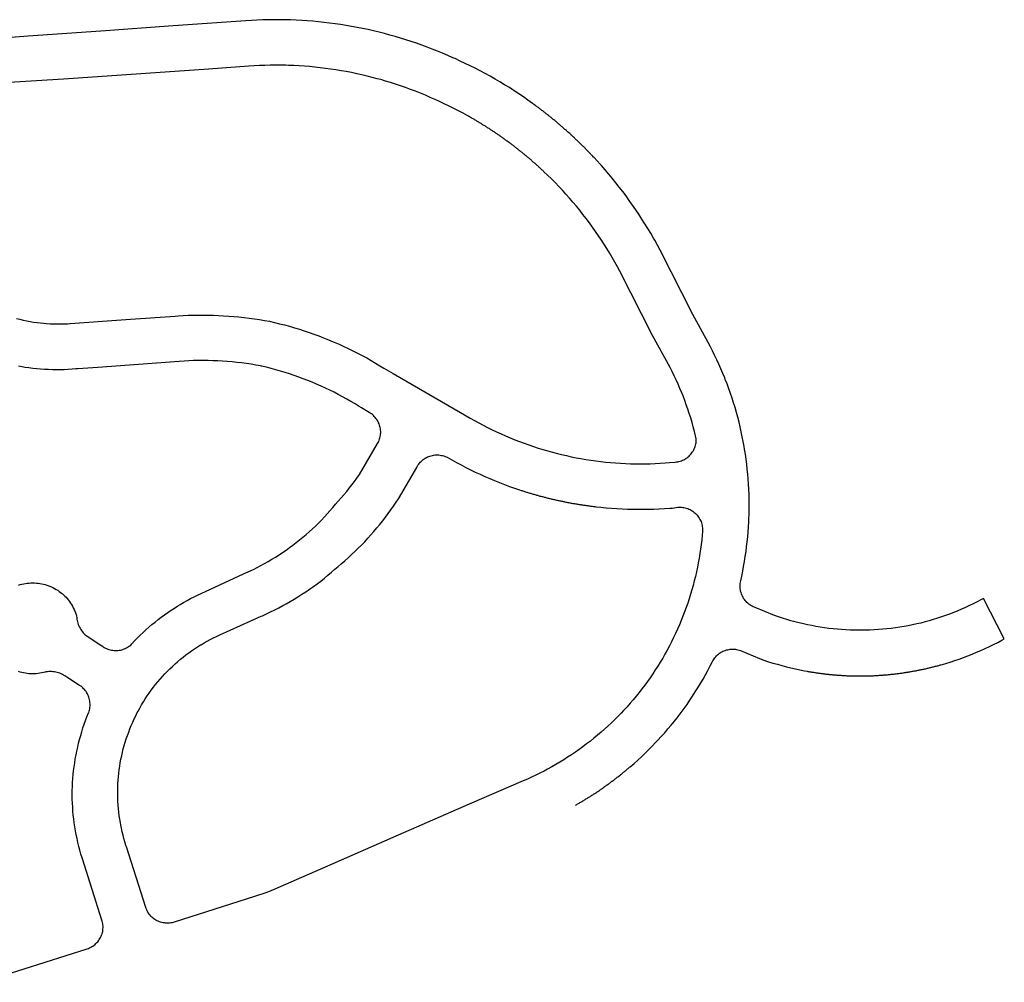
# Model space of a CAD drawing. Header units: feet. Extents: x 1444270 to 1463319, y 704912 to 726097.
# Tile 14 of 18: x 1458592 to 1459676, y 712546 to 713605. Entities that reach past the tile are written whole.
import ezdxf

# ---------------------------------------------------------------- set-up
doc = ezdxf.new("R2010")
doc.units = ezdxf.units.FT
doc.header["$MEASUREMENT"] = 0
doc.layers.add('SH_Minor_Grid_Line', color=252, linetype='Continuous')

msp = doc.modelspace()

# ---------------------------------------------------------------- linework, layer by layer
at = {"layer": 'SH_Minor_Grid_Line'}
for points in [[(1459156.4, 713512.7), (1459151.4, 713516.3), (1459146.4, 713519.8), (1459141.3, 713523.3), (1459136.1, 713526.6), (1459130.9, 713530), (1459125.7, 713533.2), (1459120.4, 713536.4), (1459115.1, 713539.5), (1459109.7, 713542.5), (1459104.3, 713545.5), (1459098.9, 713548.4), (1459093.4, 713551.3), (1459087.9, 713554), (1459082.4, 713556.7), (1459076.8, 713559.3), (1459071.2, 713561.9), (1459069.8, 713562.5), (1459068.8, 713562.9), (1459063.2, 713565.4), (1459057.5, 713567.9), (1459051.8, 713570.2), (1459046.1, 713572.5), (1459040.3, 713574.7), (1459034.6, 713576.8), (1459028.7, 713578.8), (1459022.9, 713580.8), (1459017, 713582.7), (1459011.2, 713584.5), (1459005.2, 713586.3), (1458999.3, 713587.9), (1458993.4, 713589.5), (1458987.5, 713591), (1458981.5, 713592.4), (1458975.5, 713593.8), (1458969.4, 713595.1), (1458963.4, 713596.3), (1458957.3, 713597.4), (1458951.3, 713598.4), (1458945.2, 713599.4), (1458939.1, 713600.3), (1458933, 713601.1), (1458926.9, 713601.8), (1458920.7, 713602.4), (1458914.7, 713603), (1458908.5, 713603.5), (1458902.4, 713603.9), (1458896.3, 713604.2), (1458890.1, 713604.5), (1458883.9, 713604.6), (1458877.8, 713604.7), (1458871.6, 713604.7), (1458865.5, 713604.7), (1458859.3, 713604.5), (1458853.1, 713604.3), (1458847, 713604), (1458840.8, 713603.6), (1458761, 713597.9), (1458681.2, 713592.3), (1458601.4, 713586.7), (1458553.1, 713582.8)], [(1459169, 713437.5), (1459168.3, 713438.1), (1459167.7, 713438.8), (1459167, 713439.4), (1459166.3, 713440.1), (1459165.6, 713440.7), (1459164.9, 713441.3), (1459164.2, 713442), (1459163.5, 713442.6), (1459162.8, 713443.2), (1459162.1, 713443.9), (1459161.4, 713444.5), (1459160.7, 713445.1), (1459160, 713445.7), (1459159.3, 713446.4), (1459158.6, 713447), (1459157.9, 713447.6), (1459157.2, 713448.2), (1459156.5, 713448.8), (1459155.8, 713449.5), (1459155.1, 713450.1), (1459154.4, 713450.7), (1459153.7, 713451.3), (1459152.9, 713451.9), (1459152.2, 713452.5), (1459151.5, 713453.1), (1459150.8, 713453.7), (1459150.1, 713454.3), (1459149.4, 713454.9), (1459148.6, 713455.5), (1459147.9, 713456.1), (1459147.2, 713456.7), (1459146.5, 713457.3), (1459145.7, 713457.9), (1459145, 713458.5), (1459144.3, 713459.1), (1459143.5, 713459.7), (1459142.8, 713460.3), (1459142.1, 713460.8), (1459141.3, 713461.4), (1459140.6, 713462), (1459139.9, 713462.6), (1459139.1, 713463.2), (1459138.4, 713463.7), (1459137.6, 713464.3), (1459136.9, 713464.9), (1459136.1, 713465.5), (1459135.4, 713466), (1459134.7, 713466.6), (1459133.9, 713467.2), (1459133.2, 713467.7), (1459132.4, 713468.3), (1459131.7, 713468.9), (1459130.9, 713469.4), (1459130.1, 713470), (1459129.4, 713470.5), (1459128.6, 713471.1), (1459127.9, 713471.6), (1459127.1, 713472.2), (1459126.4, 713472.7), (1459125.6, 713473.3), (1459124.8, 713473.8), (1459124.1, 713474.4), (1459123.3, 713474.9), (1459122.5, 713475.5), (1459121.8, 713476), (1459121, 713476.5), (1459120.2, 713477.1), (1459119.5, 713477.6), (1459118.7, 713478.2), (1459117.9, 713478.7), (1459117.1, 713479.2), (1459116.4, 713479.7), (1459115.6, 713480.3), (1459114.8, 713480.8), (1459114, 713481.3), (1459113.2, 713481.8), (1459112.5, 713482.4), (1459111.7, 713482.9), (1459110.9, 713483.4), (1459110.1, 713483.9), (1459109.3, 713484.4), (1459108.5, 713484.9), (1459107.7, 713485.4), (1459107, 713485.9), (1459106.2, 713486.4), (1459105.4, 713487), (1459104.6, 713487.5), (1459103.8, 713488), (1459103, 713488.5), (1459102.2, 713488.9), (1459101.4, 713489.4), (1459100.6, 713489.9), (1459099.8, 713490.4), (1459099, 713490.9), (1459098.2, 713491.4), (1459097.4, 713491.9), (1459096.6, 713492.4), (1459095.8, 713492.9), (1459095, 713493.3), (1459094.2, 713493.8), (1459093.4, 713494.3), (1459092.6, 713494.8), (1459091.7, 713495.2), (1459090.9, 713495.7), (1459090.1, 713496.2), (1459089.3, 713496.7), (1459088.5, 713497.1), (1459087.7, 713497.6), (1459086.9, 713498), (1459086, 713498.5), (1459085.2, 713499), (1459080.1, 713501.8), (1459075, 713504.5), (1459069.8, 713507.2), (1459064.6, 713509.8), (1459059.3, 713512.3), (1459054, 713514.8), (1459049.2, 713517), (1459043.8, 713519.3), (1459038.5, 713521.6), (1459033.1, 713523.8), (1459027.7, 713526), (1459022.2, 713528), (1459016.7, 713530), (1459011.2, 713532), (1459005.7, 713533.8), (1459000.2, 713535.6), (1458994.6, 713537.3), (1458989.4, 713538.8), (1458985.6, 713539.8), (1458979.9, 713541.3), (1458974.3, 713542.7), (1458968.6, 713544.1), (1458962.9, 713545.3), (1458957.2, 713546.5), (1458951.5, 713547.6), (1458945.8, 713548.6), (1458940, 713549.6), (1458934.2, 713550.4), (1458928.5, 713551.2), (1458922.7, 713551.9), (1458916.9, 713552.5), (1458911.1, 713553.1), (1458905.3, 713553.6), (1458899.5, 713553.9), (1458893.7, 713554.3), (1458887.8, 713554.5), (1458885.1, 713554.6), (1458879.3, 713554.7), (1458873.4, 713554.7), (1458867.6, 713554.7), (1458861.8, 713554.5), (1458856, 713554.3), (1458850.1, 713554), (1458844.3, 713553.7), (1458799.9, 713550.5), (1458720.1, 713544.9), (1458640.3, 713539.3), (1458556.5, 713534.1)], [(1459230.9, 713445.7), (1459230.2, 713446.4), (1459229.5, 713447.2), (1459228.9, 713447.9), (1459228.2, 713448.6), (1459227.5, 713449.4), (1459226.8, 713450.1), (1459226.2, 713450.8), (1459225.5, 713451.6), (1459224.8, 713452.3), (1459224.1, 713453), (1459223.5, 713453.7), (1459222.8, 713454.5), (1459222.1, 713455.2), (1459221.4, 713455.9), (1459220.7, 713456.6), (1459220, 713457.3), (1459219.3, 713458), (1459218.7, 713458.8), (1459218, 713459.5), (1459217.3, 713460.2), (1459216.6, 713460.9), (1459215.9, 713461.6), (1459215.2, 713462.3), (1459214.5, 713463), (1459213.8, 713463.7), (1459213.1, 713464.4), (1459212.4, 713465.1), (1459211.7, 713465.8), (1459211, 713466.5), (1459210.3, 713467.2), (1459209.5, 713467.9), (1459208.8, 713468.6), (1459208.1, 713469.3), (1459207.4, 713470), (1459206.7, 713470.7), (1459206, 713471.4), (1459205.3, 713472.1), (1459204.5, 713472.7), (1459203.8, 713473.4), (1459203.1, 713474.1), (1459202.4, 713474.8), (1459201.6, 713475.5), (1459200.9, 713476.1), (1459200.2, 713476.8), (1459199.5, 713477.5), (1459198.7, 713478.2), (1459198, 713478.8), (1459197.3, 713479.5), (1459196.5, 713480.2), (1459195.8, 713480.8), (1459195, 713481.5), (1459194.3, 713482.2), (1459193.6, 713482.8), (1459192.8, 713483.5), (1459192.1, 713484.1), (1459191.3, 713484.8), (1459190.6, 713485.5), (1459189.8, 713486.1), (1459189.1, 713486.8), (1459188.3, 713487.4), (1459187.6, 713488.1), (1459186.8, 713488.7), (1459186.1, 713489.4), (1459185.3, 713490), (1459184.6, 713490.6), (1459183.8, 713491.3), (1459183, 713491.9), (1459182.3, 713492.6), (1459181.5, 713493.2), (1459180.8, 713493.8), (1459180, 713494.5), (1459179.2, 713495.1), (1459178.5, 713495.7), (1459177.7, 713496.4), (1459176.9, 713497), (1459176.1, 713497.6), (1459175.4, 713498.2), (1459174.6, 713498.8), (1459173.8, 713499.5), (1459173, 713500.1), (1459172.3, 713500.7), (1459171.5, 713501.3), (1459170.7, 713501.9), (1459169.9, 713502.5), (1459169.1, 713503.2), (1459168.4, 713503.8), (1459167.6, 713504.4), (1459166.8, 713505), (1459166, 713505.6), (1459165.2, 713506.2), (1459164.4, 713506.8), (1459163.6, 713507.4), (1459162.8, 713508), (1459162, 713508.6), (1459161.2, 713509.2), (1459160.4, 713509.8), (1459159.6, 713510.4), (1459158.8, 713510.9), (1459158, 713511.5), (1459157.2, 713512.1), (1459156.4, 713512.7)], [(1459203.5, 712740.7), (1459204.3, 712741.2), (1459205.2, 712741.7), (1459206, 712742.2), (1459206.9, 712742.7), (1459207.7, 712743.2), (1459208.6, 712743.7), (1459209.4, 712744.1), (1459210.2, 712744.6), (1459211.1, 712745.1), (1459211.9, 712745.6), (1459212.7, 712746.1), (1459213.6, 712746.6), (1459214.4, 712747.2), (1459215.2, 712747.7), (1459216.1, 712748.2), (1459216.9, 712748.7), (1459217.7, 712749.2), (1459218.5, 712749.7), (1459219.4, 712750.2), (1459220.2, 712750.8), (1459221, 712751.3), (1459221.8, 712751.8), (1459222.7, 712752.3), (1459223.5, 712752.9), (1459224.3, 712753.4), (1459225.1, 712753.9), (1459225.9, 712754.5), (1459226.7, 712755), (1459227.5, 712755.5), (1459228.3, 712756.1), (1459229.2, 712756.6), (1459230, 712757.2), (1459230.8, 712757.7), (1459231.6, 712758.3), (1459232.4, 712758.8), (1459233.2, 712759.4), (1459234, 712759.9), (1459234.8, 712760.5), (1459235.6, 712761.1), (1459236.4, 712761.6), (1459237.1, 712762.2), (1459237.9, 712762.8), (1459238.7, 712763.3), (1459239.5, 712763.9), (1459240.3, 712764.5), (1459241.1, 712765), (1459241.9, 712765.6), (1459242.7, 712766.2), (1459243.4, 712766.8), (1459244.2, 712767.4), (1459245, 712767.9), (1459245.8, 712768.5), (1459246.5, 712769.1), (1459247.3, 712769.7), (1459248.1, 712770.3), (1459248.9, 712770.9), (1459249.6, 712771.5), (1459250.4, 712772.1), (1459251.2, 712772.7), (1459251.9, 712773.3), (1459252.7, 712773.9), (1459253.5, 712774.5), (1459254.2, 712775.1), (1459255, 712775.7), (1459255.7, 712776.3), (1459256.5, 712777), (1459257.2, 712777.6), (1459258, 712778.2), (1459258.7, 712778.8), (1459259.5, 712779.4), (1459260.2, 712780.1), (1459261, 712780.7), (1459261.7, 712781.3), (1459262.5, 712781.9), (1459263.2, 712782.6), (1459263.9, 712783.2), (1459268.1, 712786.8), (1459272.2, 712790.5), (1459276.2, 712794.2), (1459280.2, 712798), (1459284.1, 712801.9), (1459287.9, 712805.8), (1459291.8, 712809.7), (1459293.5, 712811.5), (1459294.4, 712812.5), (1459298.1, 712816.5), (1459301.8, 712820.6), (1459305.4, 712824.7), (1459309, 712828.9), (1459312.5, 712833.1), (1459315.9, 712837.4), (1459316.6, 712838.3), (1459319.9, 712842.7), (1459323.2, 712847.2), (1459326.4, 712851.7), (1459329.5, 712856.2), (1459332.5, 712860.8), (1459335.5, 712865.4), (1459338.4, 712870), (1459341.2, 712874.7), (1459344, 712879.5), (1459346.7, 712884.3), (1459349.3, 712889.1), (1459351.9, 712894), (1459354.3, 712898.8), (1459354.7, 712899.6), (1459355.4, 712900.8), (1459356.2, 712901.9), (1459357.1, 712903.1), (1459358, 712904.2), (1459358.9, 712905.2), (1459360, 712906.2), (1459361, 712907.1), (1459362.2, 712907.9), (1459363.4, 712908.7), (1459364.6, 712909.4), (1459365.8, 712910.1), (1459367.1, 712910.6), (1459368.4, 712911.1), (1459369.8, 712911.6), (1459371.2, 712911.9), (1459372.6, 712912.2), (1459374, 712912.4), (1459375.4, 712912.5), (1459376.8, 712912.5), (1459378.2, 712912.5), (1459379.6, 712912.3), (1459381, 712912.1), (1459382.4, 712911.8), (1459383.8, 712911.5), (1459385.1, 712911), (1459406.1, 712902.1), (1459411, 712900.3), (1459415.9, 712898.7), (1459420.8, 712897.2), (1459425.8, 712895.8), (1459430.7, 712894.4), (1459435.7, 712893.1), (1459440.7, 712891.9), (1459445.7, 712890.7), (1459450.7, 712889.6), (1459455.8, 712888.7), (1459458.5, 712888.2), (1459459.4, 712888), (1459460.3, 712887.8), (1459461.2, 712887.7), (1459462.1, 712887.5), (1459463, 712887.4), (1459463.9, 712887.2), (1459464.8, 712887.1), (1459465.7, 712887), (1459466.6, 712886.8), (1459467.5, 712886.7), (1459468.4, 712886.5), (1459469.3, 712886.4), (1459470.2, 712886.3), (1459471.1, 712886.1), (1459472, 712886), (1459472.9, 712885.9), (1459473.9, 712885.8), (1459474.8, 712885.7), (1459475.7, 712885.6), (1459476.6, 712885.4), (1459477.5, 712885.3), (1459478.4, 712885.2), (1459479.3, 712885.1), (1459480.2, 712885), (1459481.1, 712884.9), (1459482, 712884.8), (1459482.9, 712884.7), (1459483.8, 712884.6), (1459484.8, 712884.5), (1459485.7, 712884.5), (1459486.6, 712884.4), (1459487.5, 712884.3), (1459488.4, 712884.2), (1459489.3, 712884.1), (1459490.2, 712884.1), (1459491.1, 712884), (1459492, 712883.9), (1459493, 712883.9), (1459493.9, 712883.8), (1459494.8, 712883.7), (1459495.7, 712883.7), (1459496.6, 712883.6), (1459497.5, 712883.6), (1459498.4, 712883.5), (1459499.3, 712883.5), (1459500.3, 712883.4), (1459501.2, 712883.4), (1459502.1, 712883.3), (1459503, 712883.3), (1459503.9, 712883.2), (1459504.8, 712883.2), (1459505.7, 712883.2), (1459506.7, 712883.2), (1459507.6, 712883.1), (1459508.5, 712883.1), (1459509.4, 712883.1), (1459510.3, 712883.1), (1459511.2, 712883), (1459512.1, 712883), (1459513.1, 712883), (1459514, 712883), (1459514.9, 712883), (1459515.8, 712883), (1459516.7, 712883), (1459517.6, 712883), (1459518.5, 712883), (1459519.5, 712883), (1459520.4, 712883), (1459521.3, 712883), (1459522.2, 712883), (1459523.1, 712883.1), (1459524, 712883.1), (1459524.9, 712883.1), (1459525.9, 712883.1), (1459526.8, 712883.2), (1459527.7, 712883.2), (1459528.6, 712883.2), (1459529.5, 712883.3), (1459530.4, 712883.3), (1459531.3, 712883.3), (1459532.3, 712883.4), (1459533.2, 712883.4), (1459534.2, 712883.5), (1459535.2, 712883.5), (1459536.2, 712883.6), (1459537.2, 712883.6), (1459538.2, 712883.7), (1459539.2, 712883.8), (1459540.1, 712883.8), (1459541.1, 712883.9), (1459542.1, 712884), (1459543.1, 712884.1), (1459544.1, 712884.1), (1459545.1, 712884.2), (1459546.1, 712884.3), (1459547, 712884.4), (1459548, 712884.5), (1459549, 712884.6), (1459550, 712884.7), (1459551, 712884.8), (1459552, 712884.9), (1459552.9, 712885), (1459553.9, 712885.1), (1459554.9, 712885.2), (1459555.9, 712885.3), (1459556.9, 712885.5), (1459557.9, 712885.6), (1459558.8, 712885.7), (1459559.8, 712885.8), (1459560.8, 712886), (1459561.8, 712886.1), (1459562.8, 712886.2), (1459563.7, 712886.4), (1459564.7, 712886.5), (1459565.7, 712886.7), (1459566.7, 712886.8), (1459567.6, 712887), (1459568.6, 712887.1), (1459569.6, 712887.3), (1459570.6, 712887.4), (1459571.5, 712887.6), (1459572.5, 712887.8), (1459573.5, 712887.9), (1459574.5, 712888.1), (1459575.4, 712888.3), (1459576.4, 712888.5), (1459577.4, 712888.6), (1459578.4, 712888.8), (1459579.3, 712889), (1459580.3, 712889.2), (1459581.3, 712889.4), (1459582.2, 712889.6), (1459583.2, 712889.8), (1459584.2, 712890), (1459585.1, 712890.2), (1459586.1, 712890.4), (1459587.1, 712890.6), (1459588, 712890.8), (1459589, 712891), (1459590, 712891.3), (1459590.9, 712891.5), (1459591.9, 712891.7), (1459592.9, 712891.9), (1459593.8, 712892.2), (1459594.8, 712892.4), (1459595.7, 712892.6), (1459596.7, 712892.9), (1459597.7, 712893.1), (1459598.6, 712893.3), (1459599.6, 712893.6), (1459600.5, 712893.8), (1459601.5, 712894.1), (1459602.4, 712894.3), (1459603.4, 712894.6), (1459604.3, 712894.9), (1459605.3, 712895.1), (1459606.2, 712895.4), (1459611.2, 712896.8), (1459616.1, 712898.3), (1459621, 712899.9), (1459625.8, 712901.6), (1459630.7, 712903.3), (1459635.5, 712905.1), (1459640.3, 712907), (1459645, 712909), (1459649.7, 712911), (1459654.4, 712913.1), (1459659.1, 712915.3), (1459663.7, 712917.6), (1459668.3, 712919.9), (1459672.8, 712922.3), (1459675.5, 712923.8), (1459652.5, 712968.2), (1459649.8, 712966.7), (1459645.6, 712964.5), (1459641.4, 712962.3), (1459637.1, 712960.3), (1459632.8, 712958.3), (1459628.5, 712956.4), (1459624.2, 712954.5), (1459619.8, 712952.7), (1459615.3, 712951), (1459610.9, 712949.4), (1459606.4, 712947.9), (1459601.9, 712946.4), (1459597.4, 712945), (1459592.9, 712943.7), (1459588.3, 712942.4), (1459583.7, 712941.2), (1459579.1, 712940.2), (1459574.5, 712939.1), (1459569.8, 712938.2), (1459565.2, 712937.4), (1459560.5, 712936.6), (1459555.8, 712935.9), (1459551.1, 712935.3), (1459546.4, 712934.7), (1459541.7, 712934.3), (1459537, 712933.9), (1459532.3, 712933.6), (1459527.5, 712933.4), (1459522.8, 712933.2), (1459518.1, 712933.2), (1459513.3, 712933.2), (1459508.6, 712933.3), (1459505.9, 712933.4), (1459501.2, 712933.6), (1459496.5, 712933.9), (1459491.8, 712934.3), (1459487.1, 712934.8), (1459482.4, 712935.3), (1459477.7, 712935.9), (1459473, 712936.6), (1459468.3, 712937.4), (1459463.7, 712938.3), (1459459, 712939.2), (1459454.4, 712940.2), (1459449.8, 712941.3), (1459445.2, 712942.5), (1459440.6, 712943.7), (1459436.1, 712945.1), (1459431.6, 712946.5), (1459427.1, 712947.9), (1459422.6, 712949.5), (1459401.2, 712958.3), (1459400.5, 712958.6), (1459399.2, 712959.1), (1459397.9, 712959.8), (1459396.7, 712960.5), (1459395.5, 712961.2), (1459394.4, 712962.1), (1459393.3, 712963), (1459392.3, 712963.9), (1459391.3, 712965), (1459390.4, 712966), (1459389.5, 712967.2), (1459388.7, 712968.3), (1459388, 712969.6), (1459387.3, 712970.8), (1459386.7, 712972.1), (1459386.2, 712973.4), (1459385.8, 712974.8), (1459385.4, 712976.1), (1459385.2, 712977.5), (1459385, 712978.9), (1459384.8, 712980.3), (1459384.8, 712981.7), (1459384.8, 712983.2), (1459385, 712984.6), (1459385.2, 712986), (1459385.5, 712987.5), (1459386.6, 712992.7), (1459387.7, 712998.1), (1459388.7, 713003.5), (1459389.7, 713008.9), (1459390.5, 713014.3), (1459391.3, 713019.7), (1459392, 713025.2), (1459392.6, 713030.6), (1459393.2, 713036.1), (1459393.7, 713041.6), (1459394, 713047.1), (1459394.3, 713052.5), (1459394.5, 713055.7), (1459394.7, 713061.1), (1459394.8, 713066.6), (1459394.8, 713072.1), (1459394.7, 713077.6), (1459394.6, 713083.1), (1459394.4, 713088.6), (1459394.1, 713094.1), (1459393.7, 713099.6), (1459393.2, 713105), (1459392.7, 713110.5), (1459392.1, 713115.9), (1459391.4, 713121.4), (1459390.6, 713126.8), (1459389.8, 713132.3), (1459389.2, 713135.3), (1459388.3, 713140.7), (1459387.2, 713146.1), (1459386.1, 713151.5), (1459384.9, 713156.8), (1459383.6, 713162.2), (1459382.2, 713167.5), (1459380.7, 713172.8), (1459379.2, 713178.1), (1459377.6, 713183.3), (1459375.9, 713188.6), (1459374.2, 713193.8), (1459372.4, 713198.9), (1459370.5, 713204.1), (1459368.5, 713209.2), (1459367.9, 713210.7), (1459365.8, 713215.8), (1459363.7, 713220.8), (1459361.5, 713225.8), (1459359.2, 713230.8), (1459356.8, 713235.8), (1459354.4, 713240.7), (1459351.9, 713245.6), (1459332.8, 713280.6), (1459296.8, 713351.4), (1459293.8, 713356.9), (1459290.8, 713362.3), (1459289.6, 713364.5), (1459286.5, 713369.8), (1459283.3, 713375.1), (1459280.1, 713380.3), (1459276.8, 713385.5), (1459273.4, 713390.7), (1459270, 713395.8), (1459266.5, 713400.9), (1459262.9, 713405.9), (1459259.3, 713410.9), (1459255.6, 713415.8), (1459251.8, 713420.7), (1459248, 713425.5), (1459244.1, 713430.3), (1459240.2, 713435), (1459236.2, 713439.7), (1459232.1, 713444.3), (1459230.9, 713445.7)], [(1458588.6, 713276.1), (1458592.3, 713275.2), (1458596, 713274.3), (1458599.8, 713273.5), (1458603.6, 713272.8), (1458607.4, 713272.2), (1458611.2, 713271.7), (1458615, 713271.2), (1458618.8, 713270.9), (1458621.7, 713270.6), (1458625.5, 713270.4), (1458629.4, 713270.3), (1458633.2, 713270.2), (1458637, 713270.2), (1458640.9, 713270.3), (1458644.7, 713270.4), (1458647.7, 713270.6), (1458713.9, 713275.5), (1458763.1, 713278.8), (1458766.3, 713279), (1458771.9, 713279.3), (1458777.6, 713279.6), (1458783.2, 713279.8), (1458788.9, 713279.9), (1458793.9, 713279.9), (1458799.6, 713279.8), (1458805.2, 713279.7), (1458810.9, 713279.5), (1458816.5, 713279.2), (1458822.2, 713278.8), (1458827.8, 713278.4), (1458833.4, 713277.9), (1458839.1, 713277.3), (1458844.7, 713276.6), (1458850.3, 713275.8), (1458855.9, 713274.9), (1458861.4, 713274), (1458867, 713273), (1458872.5, 713271.8), (1458878, 713270.4), (1458883.5, 713269), (1458889, 713267.5), (1458894.4, 713265.9), (1458899.8, 713264.3), (1458905.2, 713262.6), (1458910.5, 713260.8), (1458915.9, 713258.9), (1458921.2, 713256.9), (1458926.5, 713254.9), (1458931.7, 713252.8), (1458937, 713250.6), (1458938.3, 713250.1), (1458943.5, 713247.8), (1458948.6, 713245.4), (1458953.7, 713243), (1458958.8, 713240.5), (1458963.9, 713238), (1458968.9, 713235.4), (1458973.9, 713232.7), (1458978.8, 713229.9), (1458983.7, 713227.1), (1458988.5, 713224.2), (1458992.6, 713221.6), (1459003, 713215.6), (1459077.3, 713172.6), (1459087.7, 713166.6), (1459092.4, 713163.9), (1459097.2, 713161.3), (1459102.1, 713158.7), (1459106.9, 713156.2), (1459111.8, 713153.8), (1459116.8, 713151.5), (1459121.7, 713149.2), (1459126.7, 713147), (1459131.8, 713144.8), (1459136.9, 713142.8), (1459142, 713140.8), (1459147.1, 713138.9), (1459152.2, 713137), (1459157.4, 713135.3), (1459162.6, 713133.6), (1459167.9, 713132), (1459173.1, 713130.5), (1459178.4, 713129), (1459183.7, 713127.6), (1459188.3, 713126.5), (1459193.6, 713125.3), (1459199, 713124.1), (1459204.3, 713123), (1459209.7, 713122), (1459215.1, 713121.1), (1459220.5, 713120.3), (1459225.9, 713119.5), (1459231.4, 713118.8), (1459236.8, 713118.2), (1459242.2, 713117.7), (1459247.7, 713117.3), (1459253.2, 713116.9), (1459258.6, 713116.6), (1459264.1, 713116.4), (1459269.6, 713116.3), (1459275, 713116.3), (1459280.5, 713116.3), (1459286, 713116.4), (1459291.4, 713116.6), (1459296.9, 713116.9), (1459302.4, 713117.3), (1459307.2, 713117.6), (1459313, 713118.2), (1459313.3, 713118.2), (1459314.7, 713118.3), (1459316.1, 713118.5), (1459317.5, 713118.8), (1459318.8, 713119.2), (1459320.2, 713119.6), (1459321.5, 713120.2), (1459322.8, 713120.8), (1459324, 713121.4), (1459325.2, 713122.2), (1459326.4, 713123), (1459327.5, 713123.9), (1459328.6, 713124.8), (1459329.6, 713125.8), (1459330.5, 713126.8), (1459331.4, 713127.9), (1459332.2, 713129.1), (1459333, 713130.3), (1459333.7, 713131.5), (1459334.3, 713132.8), (1459334.9, 713134.1), (1459335.3, 713135.4), (1459335.7, 713136.8), (1459336.1, 713138.1), (1459336.3, 713139.5), (1459336.5, 713140.9), (1459336.6, 713142.3), (1459336.6, 713143.8), (1459335.8, 713147), (1459334.6, 713152), (1459333.3, 713156.9), (1459331.9, 713161.8), (1459330.4, 713166.7), (1459328.9, 713171.6), (1459327.3, 713176.5), (1459325.6, 713181.3), (1459323.8, 713186.1), (1459322, 713190.9), (1459320.5, 713194.4), (1459318.6, 713199.2), (1459316.5, 713203.9), (1459314.4, 713208.5), (1459312.2, 713213.1), (1459310, 713217.7), (1459307.7, 713222.2), (1459288.5, 713257.3), (1459252.6, 713328.1), (1459249.9, 713333.1), (1459247, 713338.2), (1459244.1, 713343.3), (1459241.1, 713348.3), (1459238.1, 713353.2), (1459235.5, 713357.3), (1459232.3, 713362.2), (1459229.1, 713367), (1459225.8, 713371.8), (1459222.4, 713376.6), (1459219, 713381.3), (1459215.5, 713386), (1459211.9, 713390.6), (1459208.3, 713395.1), (1459204.6, 713399.6), (1459200.8, 713404.1), (1459197, 713408.5), (1459193.1, 713412.9), (1459189.2, 713417.2), (1459185.2, 713421.4), (1459181.2, 713425.6), (1459177.1, 713429.7), (1459172.9, 713433.8), (1459169, 713437.5)], [(1458767.7, 713229), (1458677.9, 713222.4), (1458656, 713220.8), (1458654, 713220.6), (1458649.7, 713220.3), (1458645.4, 713220), (1458641, 713219.8), (1458636.7, 713219.7), (1458632.4, 713219.7), (1458628.1, 713219.7), (1458623.7, 713219.9), (1458619.4, 713220.1), (1458615.1, 713220.4), (1458610.8, 713220.8), (1458606.5, 713221.2), (1458602.2, 713221.7), (1458597.9, 713222.3), (1458594.9, 713222.8), (1458590.7, 713223.6)], [(1458847.6, 712999.4), (1458849.2, 713000.2), (1458853.4, 713002.2), (1458857.5, 713004.4), (1458861.6, 713006.6), (1458865.6, 713008.9), (1458869.6, 713011.3), (1458873.6, 713013.7), (1458877.5, 713016.2), (1458881.4, 713018.8), (1458885.2, 713021.4), (1458889, 713024.1), (1458892.7, 713026.9), (1458896.4, 713029.7), (1458900, 713032.6), (1458903.6, 713035.5), (1458907.2, 713038.5), (1458910.7, 713041.6), (1458914.1, 713044.7), (1458917.5, 713047.9), (1458920.8, 713051.2), (1458924.1, 713054.5), (1458927.3, 713057.9), (1458930.4, 713061.3), (1458933.5, 713064.7), (1458936.5, 713068.3), (1458939.5, 713071.8), (1458942.7, 713075.3), (1458945.8, 713078.8), (1458948.9, 713082.3), (1458951.9, 713085.8), (1458954.8, 713089.4), (1458957.7, 713093.1), (1458960.5, 713096.8), (1458963.2, 713100.6), (1458965.9, 713104.4), (1458985.9, 713138.7), (1458986.5, 713139.6), (1458987.1, 713140.9), (1458987.6, 713142.2), (1458988.1, 713143.6), (1458988.5, 713144.9), (1458988.8, 713146.3), (1458989, 713147.7), (1458989.2, 713149.1), (1458989.3, 713150.5), (1458989.3, 713151.9), (1458989.2, 713153.3), (1458989, 713154.7), (1458988.8, 713156.1), (1458988.5, 713157.5), (1458988.1, 713158.9), (1458987.6, 713160.2), (1458987, 713161.5), (1458986.4, 713162.8), (1458985.7, 713164), (1458985, 713165.2), (1458984.1, 713166.3), (1458983.2, 713167.4), (1458982.3, 713168.5), (1458981.3, 713169.5), (1458980.2, 713170.4), (1458979.1, 713171.3), (1458977.9, 713172.1), (1458976.7, 713172.8), (1458968.1, 713177.8), (1458965.6, 713179.4), (1458961.1, 713182.1), (1458956.6, 713184.8), (1458952, 713187.5), (1458947.4, 713190), (1458942.7, 713192.5), (1458938, 713195), (1458933.2, 713197.3), (1458928.5, 713199.6), (1458923.7, 713201.8), (1458918.8, 713203.9), (1458913.9, 713206), (1458909, 713208), (1458904.1, 713209.9), (1458899.1, 713211.7), (1458894.2, 713213.5), (1458889.1, 713215.2), (1458884.1, 713216.8), (1458879, 713218.3), (1458874, 713219.8), (1458868.9, 713221.2), (1458863.7, 713222.5), (1458858.3, 713223.8), (1458857.2, 713224), (1458852, 713224.9), (1458846.8, 713225.8), (1458841.6, 713226.5), (1458836.3, 713227.2), (1458831.1, 713227.8), (1458825.8, 713228.4), (1458820.5, 713228.8), (1458815.2, 713229.2), (1458810, 713229.5), (1458804.7, 713229.7), (1458799.4, 713229.8), (1458794.1, 713229.9), (1458788.8, 713229.9), (1458783.5, 713229.8), (1458778.2, 713229.6), (1458772.9, 713229.3), (1458767.7, 713229)], [(1459144, 713087.1), (1459144.9, 713086.8), (1459145.8, 713086.5), (1459146.8, 713086.2), (1459147.7, 713085.9), (1459148.6, 713085.6), (1459149.6, 713085.3), (1459150.5, 713085), (1459151.4, 713084.7), (1459152.4, 713084.4), (1459153.3, 713084.2), (1459154.2, 713083.9), (1459155.2, 713083.6), (1459156.1, 713083.3), (1459157.1, 713083), (1459158, 713082.8), (1459158.9, 713082.5), (1459159.9, 713082.2), (1459160.8, 713082), (1459161.7, 713081.7), (1459162.7, 713081.5), (1459163.6, 713081.2), (1459164.6, 713080.9), (1459165.5, 713080.7), (1459166.5, 713080.4), (1459167.4, 713080.2), (1459168.4, 713079.9), (1459169.3, 713079.7), (1459170.2, 713079.5), (1459171.2, 713079.2), (1459172.1, 713079), (1459173.1, 713078.7), (1459174, 713078.5), (1459175, 713078.3), (1459175.9, 713078), (1459176.9, 713077.8), (1459177.8, 713077.6), (1459178.8, 713077.4), (1459179.7, 713077.1), (1459180.7, 713076.9), (1459181.6, 713076.7), (1459182.6, 713076.5), (1459183.5, 713076.3), (1459184.5, 713076.1), (1459185.5, 713075.9), (1459186.4, 713075.7), (1459187.4, 713075.5), (1459188.3, 713075.3), (1459189.3, 713075.1), (1459190.2, 713074.9), (1459191.2, 713074.7), (1459192.1, 713074.5), (1459193.1, 713074.3), (1459194.1, 713074.1), (1459195, 713073.9), (1459196, 713073.7), (1459196.9, 713073.5), (1459197.9, 713073.4), (1459198.9, 713073.2), (1459199.8, 713073), (1459200.8, 713072.8), (1459201.7, 713072.7), (1459202.7, 713072.5), (1459203.7, 713072.3), (1459204.6, 713072.2), (1459205.6, 713072), (1459206.6, 713071.9), (1459207.5, 713071.7), (1459208.5, 713071.5), (1459209.5, 713071.4), (1459210.4, 713071.2), (1459211.4, 713071.1), (1459212.4, 713070.9), (1459213.3, 713070.8), (1459214.3, 713070.7), (1459215.3, 713070.5), (1459216.2, 713070.4), (1459217.2, 713070.3), (1459218.2, 713070.1), (1459219.1, 713070), (1459220.1, 713069.9), (1459221.1, 713069.7), (1459222, 713069.6), (1459223, 713069.5), (1459224, 713069.4), (1459224.9, 713069.3), (1459225.9, 713069.1), (1459231.7, 713068.5), (1459237.5, 713067.9), (1459243.3, 713067.5), (1459249.1, 713067.1), (1459254.9, 713066.8), (1459260.8, 713066.5), (1459266.6, 713066.4), (1459272.4, 713066.3), (1459278.2, 713066.3), (1459284.1, 713066.4), (1459289.9, 713066.5), (1459295.7, 713066.8), (1459301.5, 713067.1), (1459307.3, 713067.5), (1459310.4, 713067.7), (1459316.3, 713068.5), (1459317.3, 713068.6), (1459318.8, 713068.6), (1459320.2, 713068.5), (1459321.6, 713068.4), (1459323, 713068.2), (1459324.4, 713067.9), (1459325.7, 713067.5), (1459327.1, 713067.1), (1459328.4, 713066.5), (1459329.7, 713065.9), (1459330.9, 713065.3), (1459332.1, 713064.5), (1459333.3, 713063.7), (1459334.4, 713062.9), (1459335.5, 713061.9), (1459336.5, 713060.9), (1459337.4, 713059.9), (1459338.3, 713058.8), (1459339.1, 713057.7), (1459339.9, 713056.5), (1459340.6, 713055.2), (1459341.2, 713054), (1459341.8, 713052.7), (1459342.3, 713051.3), (1459342.7, 713050), (1459343, 713048.6), (1459343.2, 713047.2), (1459343.4, 713045.8), (1459343.5, 713044.4), (1459343.5, 713043), (1459343.4, 713041.6), (1459343.1, 713037.9), (1459342.6, 713032.8), (1459342, 713027.7), (1459341.3, 713022.6), (1459340.6, 713017.6), (1459339.7, 713012.5), (1459338.8, 713007.5), (1459337.8, 713002.5), (1459336.8, 712997.5), (1459335.6, 712992.5), (1459334.4, 712987.5), (1459333.1, 712982.6), (1459331.7, 712977.7), (1459330.3, 712972.8), (1459328.8, 712967.9), (1459327.2, 712963), (1459325.5, 712958.2), (1459323.7, 712953.4), (1459321.9, 712948.6), (1459320, 712943.9), (1459318, 712939.1), (1459316, 712934.5), (1459313.8, 712929.8), (1459311.6, 712925.2), (1459309.4, 712920.6), (1459307, 712916.1), (1459304.6, 712911.5), (1459302.1, 712907.1), (1459299.6, 712902.6), (1459297, 712898.2), (1459294.3, 712893.9), (1459291.5, 712889.6), (1459288.7, 712885.3), (1459285.8, 712881.1), (1459282.8, 712876.9), (1459279.8, 712872.8), (1459276.7, 712868.7), (1459273.6, 712864.7), (1459270.4, 712860.7), (1459267.1, 712856.8), (1459263.8, 712852.9), (1459260.4, 712849.1), (1459256.9, 712845.3), (1459256.6, 712845), (1459254, 712842.2), (1459250.5, 712838.6), (1459246.8, 712835), (1459243.2, 712831.4), (1459239.4, 712827.9), (1459235.7, 712824.5), (1459231.8, 712821.1), (1459227.9, 712817.8), (1459224, 712814.5), (1459220, 712811.3), (1459215.9, 712808.2), (1459211.8, 712805.1), (1459207.7, 712802.1), (1459203.5, 712799.2), (1459199.3, 712796.3), (1459195, 712793.5), (1459190.7, 712790.7), (1459186.3, 712788.1), (1459181.9, 712785.5), (1459177.5, 712782.9), (1459173, 712780.5), (1459169.1, 712778.4), (1459164.6, 712776.1), (1459160, 712773.8), (1459155.4, 712771.6), (1459150.7, 712769.5), (1459146, 712767.5), (1459086.5, 712741.9), (1459008.6, 712707.9), (1458930.8, 712673.8), (1458876.2, 712649.9), (1458873, 712648.6), (1458868.5, 712646.8), (1458864, 712645), (1458859.5, 712643.4), (1458854.9, 712641.8), (1458850.3, 712640.3), (1458762.2, 712612.2), (1458761.1, 712611.9), (1458759.7, 712611.6), (1458758.3, 712611.4), (1458756.9, 712611.2), (1458755.5, 712611.1), (1458754.1, 712611.1), (1458752.7, 712611.1), (1458751.3, 712611.3), (1458749.9, 712611.5), (1458748.5, 712611.8), (1458747.2, 712612.2), (1458745.8, 712612.6), (1458744.5, 712613.2), (1458743.2, 712613.8), (1458742, 712614.5), (1458740.8, 712615.2), (1458739.6, 712616), (1458738.5, 712616.9), (1458737.5, 712617.8), (1458736.5, 712618.8), (1458735.5, 712619.9), (1458734.6, 712621), (1458733.8, 712622.1), (1458733.1, 712623.3), (1458732.4, 712624.6), (1458731.8, 712625.8), (1458731.2, 712627.1), (1458730.7, 712628.5), (1458709.5, 712695.1), (1458709, 712696.6), (1458707.9, 712700.4), (1458706.8, 712704.1), (1458705.8, 712707.9), (1458704.9, 712711.7), (1458704, 712715.5), (1458703.3, 712719.3), (1458702.9, 712721.6), (1458702.2, 712725.4), (1458701.6, 712729.3), (1458701.2, 712733.1), (1458700.8, 712737), (1458700.4, 712740.9), (1458700.2, 712744.8), (1458700, 712748.7), (1458699.9, 712752.6), (1458699.9, 712756.5), (1458700, 712760.4), (1458700.2, 712764.3), (1458700.4, 712768.2), (1458700.7, 712772), (1458701.1, 712775.9), (1458701.6, 712779.8), (1458702.1, 712783.7), (1458702.8, 712787.5), (1458703.5, 712791.3), (1458704.3, 712795.2), (1458705.1, 712799), (1458706.1, 712802.7), (1458707.1, 712806.5), (1458708.2, 712810.2), (1458709.4, 712814), (1458710.6, 712817.6), (1458712, 712821.3), (1458713.4, 712825), (1458714.8, 712828.6), (1458716.4, 712832.1), (1458718, 712835.7), (1458719.7, 712839.2), (1458721.5, 712842.7), (1458722.3, 712844.3), (1458724.2, 712847.7), (1458726.1, 712851.1), (1458728.2, 712854.4), (1458730.2, 712857.7), (1458732.4, 712861), (1458734.6, 712864.2), (1458736.9, 712867.3), (1458739.2, 712870.5), (1458741.6, 712873.5), (1458744.1, 712876.5), (1458746.6, 712879.5), (1458749.2, 712882.4), (1458751.9, 712885.3), (1458754.6, 712888.1), (1458757.3, 712890.8), (1458760.1, 712893.5), (1458763, 712896.2), (1458765.9, 712898.7), (1458768.9, 712901.3), (1458772, 712903.7), (1458775, 712906.1), (1458778.2, 712908.4), (1458781.3, 712910.7), (1458784.6, 712912.9), (1458787.8, 712915), (1458791.1, 712917.1), (1458791.6, 712917.3), (1458794.9, 712919.3), (1458798.3, 712921.2), (1458801.8, 712923.1), (1458805.2, 712924.8), (1458808.7, 712926.5), (1458812.3, 712928.2), (1458857.9, 712948.6), (1458859.1, 712949.1), (1458863.7, 712951.2), (1458868.2, 712953.4), (1458872.8, 712955.6), (1458877.3, 712958), (1458881.7, 712960.4), (1458885.3, 712962.3), (1458889.7, 712964.8), (1458894, 712967.4), (1458898.3, 712970.1), (1458902.6, 712972.8), (1458906.8, 712975.6), (1458911, 712978.5), (1458915.2, 712981.4), (1458919.3, 712984.4), (1458923.3, 712987.4), (1458927.3, 712990.6), (1458931.2, 712993.7), (1458935.1, 712997), (1458939, 713000.3), (1458942.6, 713003.5), (1458946, 713006.3), (1458949.8, 713009.6), (1458953.6, 713013), (1458957.3, 713016.4), (1458961, 713019.9), (1458964.6, 713023.4), (1458968.2, 713027), (1458971.7, 713030.6), (1458975.1, 713034.4), (1458978.5, 713038.1), (1458981.8, 713041.9), (1458985.1, 713045.8), (1458988.3, 713049.7), (1458991.5, 713053.7), (1458994.5, 713057.7), (1458997.6, 713061.7), (1459000.6, 713065.8), (1459003.5, 713069.9), (1459006.3, 713074.1), (1459008.8, 713077.9), (1459028.9, 713112.2), (1459029.6, 713113.5), (1459030.3, 713114.7), (1459031.1, 713115.8), (1459032, 713117), (1459032.9, 713118), (1459033.9, 713119), (1459034.9, 713120), (1459036, 713120.9), (1459037.2, 713121.7), (1459038.4, 713122.5), (1459039.6, 713123.2), (1459040.9, 713123.8), (1459042.2, 713124.4), (1459043.5, 713124.8), (1459044.8, 713125.2), (1459046.2, 713125.6), (1459047.6, 713125.8), (1459049, 713126), (1459050.4, 713126.1), (1459051.8, 713126.1), (1459053.3, 713126), (1459054.7, 713125.9), (1459056.1, 713125.6), (1459057.4, 713125.3), (1459058.8, 713124.9), (1459060.1, 713124.5), (1459061.4, 713123.9), (1459062.4, 713123.5), (1459067.5, 713120.6), (1459072.6, 713117.8), (1459077.7, 713115), (1459082.9, 713112.3), (1459088.1, 713109.7), (1459093.4, 713107.2), (1459098.6, 713104.8), (1459103.9, 713102.4), (1459109.3, 713100), (1459114.7, 713097.8), (1459120.1, 713095.6), (1459125.5, 713093.5), (1459131, 713091.5), (1459136.5, 713089.6), (1459142, 713087.7), (1459144, 713087.1)], [(1458590.7, 712982.8), (1458592.6, 712983.4), (1458594.5, 712983.9), (1458596.5, 712984.3), (1458598.4, 712984.7), (1458600.4, 712985), (1458602.4, 712985.2), (1458604.4, 712985.3), (1458606.4, 712985.3), (1458608.4, 712985.3), (1458610.4, 712985.2), (1458612.4, 712985), (1458614.4, 712984.7), (1458616.3, 712984.3), (1458618.3, 712983.9), (1458620.2, 712983.4), (1458622.1, 712982.8), (1458624, 712982.2), (1458625, 712981.8), (1458626.9, 712981), (1458628.7, 712980.1), (1458630.5, 712979.2), (1458632.2, 712978.2), (1458633.9, 712977.2), (1458635.5, 712976), (1458637.1, 712974.8), (1458638.7, 712973.6), (1458640.2, 712972.3), (1458641.7, 712970.9), (1458643.1, 712969.5), (1458644.4, 712968), (1458645.7, 712966.4), (1458646.9, 712964.8), (1458648, 712963.2), (1458649.1, 712961.5), (1458650.1, 712959.8), (1458651.1, 712958), (1458651.9, 712956.2), (1458652.7, 712954.4), (1458653.5, 712952.5), (1458654.1, 712950.6), (1458654.7, 712948.7), (1458654.8, 712947.2), (1458655, 712945.6), (1458655.3, 712944.1), (1458655.6, 712942.6), (1458656.1, 712941.1), (1458656.6, 712939.7), (1458657.2, 712938.2), (1458657.8, 712936.8), (1458658.5, 712935.5), (1458659.3, 712934.1), (1458660.2, 712932.8), (1458661.1, 712931.6), (1458662.1, 712930.4), (1458663.2, 712929.3), (1458664.3, 712928.2), (1458665.1, 712927.4), (1458682.4, 712916.3), (1458682.8, 712916), (1458684, 712915.2), (1458685.2, 712914.4), (1458686.4, 712913.7), (1458687.7, 712913.1), (1458689, 712912.6), (1458690.3, 712912.1), (1458691.7, 712911.7), (1458693.1, 712911.4), (1458694.4, 712911.2), (1458695.9, 712911), (1458697.3, 712911), (1458698.7, 712911), (1458700.1, 712911), (1458701.5, 712911.2), (1458702.9, 712911.5), (1458704.3, 712911.8), (1458705.6, 712912.2), (1458707, 712912.7), (1458708.3, 712913.2), (1458709.5, 712913.8), (1458710.8, 712914.5), (1458711.9, 712915.3), (1458713.1, 712916.1), (1458714.2, 712917), (1458715.4, 712918.4), (1458718.4, 712921.6), (1458721.5, 712924.7), (1458724.6, 712927.8), (1458727.8, 712930.8), (1458731, 712933.8), (1458734.3, 712936.7), (1458737.6, 712939.5), (1458741, 712942.3), (1458744.4, 712945), (1458747.9, 712947.7), (1458751.4, 712950.3), (1458755, 712952.8), (1458758.6, 712955.3), (1458762.3, 712957.7), (1458766, 712960), (1458768.6, 712961.6), (1458772.4, 712963.8), (1458776.2, 712965.9), (1458780, 712968), (1458783.9, 712970), (1458787.9, 712971.9), (1458791.8, 712973.8), (1458838.5, 712995.2), (1458839.1, 712995.5), (1458843.4, 712997.4), (1458847.6, 712999.4)], [(1458550.6, 712546.1), (1458666.4, 712582.9), (1458667.7, 712583.4), (1458669, 712584), (1458670.3, 712584.6), (1458671.5, 712585.3), (1458672.7, 712586), (1458673.9, 712586.8), (1458675, 712587.7), (1458676, 712588.7), (1458677, 712589.7), (1458678, 712590.7), (1458678.8, 712591.8), (1458679.7, 712593), (1458680.4, 712594.2), (1458681.1, 712595.4), (1458681.7, 712596.7), (1458682.2, 712598), (1458682.7, 712599.4), (1458683.1, 712600.7), (1458683.4, 712602.1), (1458683.6, 712603.5), (1458683.7, 712604.9), (1458683.8, 712606.3), (1458683.8, 712607.7), (1458683.7, 712609.1), (1458683.5, 712610.5), (1458683.3, 712611.9), (1458682.9, 712613.3), (1458682.6, 712614.3), (1458661.1, 712681.7), (1458660.8, 712682.9), (1458659.5, 712687.1), (1458658.3, 712691.3), (1458657.2, 712695.5), (1458656.2, 712699.8), (1458655.2, 712704.1), (1458654.3, 712708.4), (1458653.5, 712712.7), (1458652.8, 712717), (1458652.2, 712721.3), (1458651.6, 712725.7), (1458651.1, 712730), (1458650.7, 712734.4), (1458650.4, 712738.8), (1458650.2, 712743.1), (1458650, 712747.5), (1458649.9, 712751.9), (1458649.9, 712756.3), (1458649.9, 712757), (1458650.1, 712761.4), (1458650.3, 712765.7), (1458650.6, 712770.1), (1458651, 712774.5), (1458651.4, 712778.8), (1458652, 712783.2), (1458652.6, 712787.5), (1458653.3, 712791.8), (1458654.1, 712796.2), (1458654.9, 712800.4), (1458655.9, 712804.7), (1458656.9, 712809), (1458658, 712813.2), (1458659.2, 712817.5), (1458660.4, 712821.7), (1458661.7, 712825.8), (1458663.1, 712830), (1458664.6, 712834.1), (1458666.1, 712838.2), (1458667.8, 712842.3), (1458668, 712842.8), (1458668.4, 712844.2), (1458668.8, 712845.5), (1458669.1, 712846.9), (1458669.3, 712848.3), (1458669.5, 712849.7), (1458669.5, 712851.1), (1458669.5, 712852.5), (1458669.4, 712853.9), (1458669.3, 712855.3), (1458669, 712856.7), (1458668.7, 712858.1), (1458668.3, 712859.5), (1458667.8, 712860.8), (1458667.2, 712862.1), (1458666.6, 712863.4), (1458665.9, 712864.6), (1458665.1, 712865.8), (1458664.3, 712866.9), (1458663.4, 712868), (1458662.4, 712869), (1458661.4, 712870), (1458660.3, 712870.9), (1458659.2, 712871.8), (1458658, 712872.6), (1458644, 712881.6), (1458643, 712882.3), (1458641.8, 712883.1), (1458640.4, 712883.9), (1458639.1, 712884.7), (1458637.7, 712885.3), (1458636.2, 712885.9), (1458634.8, 712886.4), (1458633.3, 712886.8), (1458631.8, 712887.2), (1458630.2, 712887.5), (1458628.7, 712887.7), (1458627.2, 712887.8), (1458625.6, 712887.8), (1458624.1, 712887.8), (1458622.5, 712887.7), (1458621, 712887.5), (1458620.2, 712887.2), (1458618.2, 712886.7), (1458616.3, 712886.3), (1458614.3, 712885.9), (1458612.3, 712885.7), (1458610.3, 712885.5), (1458608.3, 712885.4), (1458606.3, 712885.3), (1458604.3, 712885.4), (1458602.3, 712885.5), (1458600.3, 712885.7), (1458598.4, 712886), (1458596.4, 712886.4), (1458594.5, 712886.8), (1458592.5, 712887.3), (1458590.6, 712887.9)]]:
    msp.add_lwpolyline(points, dxfattribs=at)

doc.saveas('drawing.dxf')
